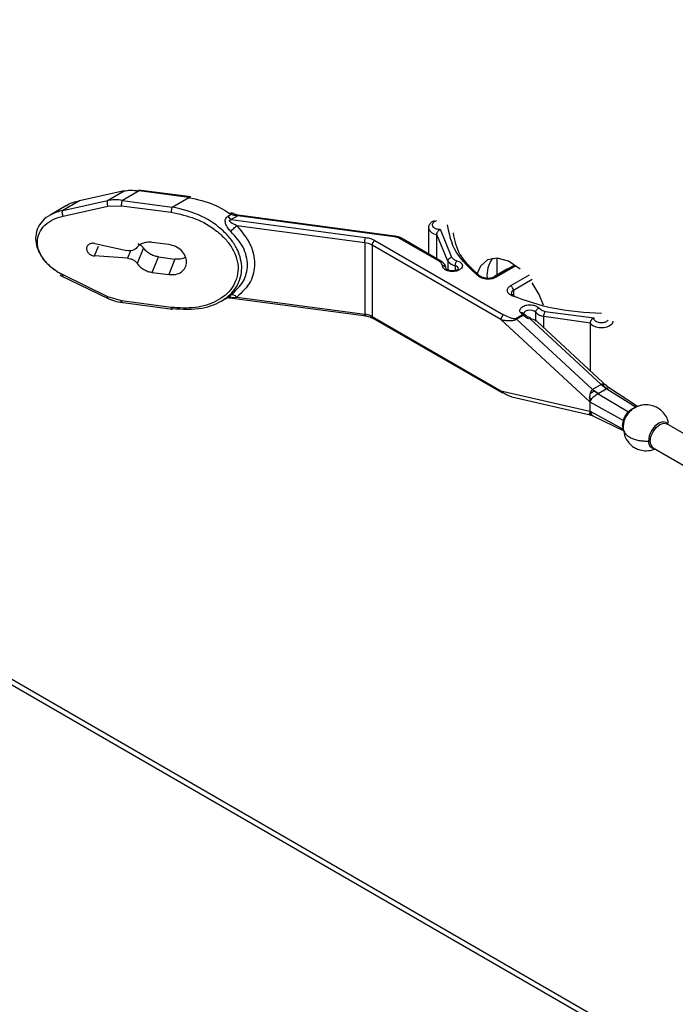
# Model space of a CAD drawing. Header units: millimetres. Extents: x 3619 to 4737, y 1503 to 2366.
# Tile 254 of 256: x 4462 to 4476, y 2234 to 2255. Entities that reach past the tile are written whole.
import ezdxf

# ---------------------------------------------------------------- set-up
doc = ezdxf.new("R2010")
doc.units = ezdxf.units.MM

msp = doc.modelspace()

# ---------------------------------------------------------------- linework, layer by layer
at = {"color": 7, "linetype": 'Continuous', "lineweight": 30}
for p, q in [((4415.3158, 2267.8653), (4644.0743, 2135.8058)), ((4644.2409, 2135.8223), (4415.4825, 2267.8818)), ((4464.4618, 2251.6406), (4463.4894, 2251.4263)), ((4464.1005, 2251.432), (4464.4618, 2251.6406)), ((4464.7867, 2251.6426), (4464.4253, 2251.4341)), ((4465.9095, 2251.509), (4464.7761, 2251.6601)), ((4465.866, 2251.4988), (4464.7867, 2251.6426)), ((4463.1281, 2251.2177), (4464.1005, 2251.432)), ((4463.4894, 2251.4263), (4463.1281, 2251.2177)), ((4464.4253, 2251.4341), (4465.5047, 2251.2902)), ((4465.5047, 2251.2902), (4465.866, 2251.4988)), ((4463.2118, 2251.3234), (4462.8505, 2251.1149)), ((4463.1356, 2251.0947), (4464.108, 2251.3091)), ((4464.108, 2251.3091), (4464.4066, 2251.3192)), ((4464.4066, 2251.3192), (4465.4859, 2251.1753)), ((4466.7744, 2251.1427), (4466.6995, 2251.1815)), ((4466.792, 2251.1292), (4466.7206, 2251.088)), ((4466.9317, 2251.0982), (4466.7927, 2251.018)), ((4466.7927, 2251.018), (4469.7116, 2250.6289)), ((4470.3326, 2250.6449), (4466.9317, 2251.0982)), ((4470.3436, 2250.6595), (4466.9427, 2251.1128)), ((4469.6929, 2250.514), (4466.9145, 2250.8843)), ((4471.0789, 2250.8356), (4471.0789, 2250.2733)), ((4471.3379, 2250.8076), (4471.5817, 2250.1985)), ((4469.9125, 2250.5647), (4472.7141, 2248.9473)), ((4471.3103, 2250.1115), (4470.4531, 2250.6064)), ((4471.352, 2250.1156), (4470.4943, 2250.6108)), ((4471.5042, 2250.1128), (4471.2607, 2250.6967)), ((4471.2607, 2250.1683), (4471.2607, 2250.6967)), ((4463.8243, 2250.4979), (4464.5219, 2250.3454)), ((4464.8813, 2250.4009), (4464.7463, 2250.0634)), ((4465.4318, 2250.4748), (4465.0745, 2250.5225)), ((4469.6929, 2250.514), (4469.6929, 2248.9626)), ((4469.8536, 2250.4626), (4469.8536, 2248.9112)), ((4472.6552, 2248.8453), (4469.8536, 2250.4626)), ((4464.5372, 2250.1785), (4463.8204, 2250.2273)), ((4465.0745, 2249.8692), (4465.2095, 2250.2067)), ((4465.2095, 2250.2067), (4465.5667, 2250.1591)), ((4465.5667, 2250.1591), (4465.4318, 2249.8216)), ((4472.5663, 2250.1819), (4472.5663, 2249.8098)), ((4472.96, 2250.0297), (4472.5081, 2249.7688)), ((4472.8006, 2249.945), (4472.5145, 2249.7799)), ((4472.807, 2249.9414), (4472.8006, 2249.945)), ((4463.067, 2249.8105), (4464.1272, 2249.2942)), ((4464.108, 2249.3403), (4463.1356, 2249.8138)), ((4465.0745, 2249.8692), (4465.4318, 2249.8216)), ((4464.4066, 2249.2506), (4464.108, 2249.3403)), ((4466.5728, 2249.2457), (4466.6969, 2249.3173)), ((4466.7624, 2249.3185), (4469.7221, 2248.924)), ((4466.9145, 2249.3329), (4469.6929, 2248.9626)), ((4464.3831, 2249.219), (4465.5159, 2249.068)), ((4465.4859, 2249.1067), (4464.4066, 2249.2506)), ((4469.8536, 2248.9112), (4472.6552, 2247.2938)), ((4469.8709, 2248.873), (4472.6725, 2247.2557)), ((4474.5887, 2247.0562), (4472.6552, 2248.8453)), ((4472.9773, 2248.8635), (4473.1281, 2248.9506)), ((4472.9943, 2248.8508), (4472.9773, 2248.8635)), ((4472.9943, 2248.8508), (4473.1451, 2248.9379)), ((4472.9943, 2248.8508), (4474.6446, 2247.3224)), ((4473.1281, 2248.9506), (4473.0864, 2248.9878)), ((4473.1533, 2248.9695), (4473.1527, 2248.9696)), ((4473.2938, 2248.857), (4474.8349, 2247.4322)), ((4473.2938, 2248.857), (4473.3197, 2248.8568)), ((4474.6003, 2248.7688), (4473.5887, 2248.9094)), ((4473.6194, 2249.0222), (4474.6744, 2248.8814)), ((4474.977, 2247.3844), (4473.4465, 2248.8006)), ((4474.6003, 2247.7329), (4474.6003, 2248.7688)), ((4474.8349, 2247.4322), (4474.6446, 2247.3224)), ((4474.8336, 2247.4321), (4474.9469, 2247.3279)), ((4474.8372, 2247.4331), (4474.8631, 2247.4088)), ((4474.9579, 2247.3363), (4474.8631, 2247.4088)), ((4474.9579, 2247.3363), (4474.9469, 2247.328)), ((4474.9579, 2247.3363), (4475.6001, 2246.9385)), ((4475.6239, 2246.9527), (4474.9955, 2247.3704)), ((4472.6552, 2247.2938), (4474.5887, 2246.8505)), ((4472.891, 2247.1638), (4474.5986, 2246.7723)), ((4474.586, 2247.1171), (4474.5837, 2247.1484)), ((4474.6001, 2247.1376), (4474.5838, 2247.1485)), ((4474.586, 2247.1171), (4474.6001, 2247.1376)), ((4474.6001, 2247.1376), (4474.6273, 2247.1189)), ((4474.6826, 2247.288), (4474.6432, 2247.3206)), ((4474.6456, 2247.3228), (4474.786, 2247.2351)), ((4474.7708, 2247.2283), (4474.6826, 2247.288)), ((4474.786, 2247.2351), (4474.7708, 2247.2283)), ((4474.7708, 2247.2283), (4475.4274, 2246.8388)), ((4474.9469, 2247.3279), (4474.786, 2247.2351)), ((4474.586, 2247.1171), (4474.5898, 2247.092)), ((4474.5887, 2247.0562), (4475.3179, 2246.6461)), ((4474.5887, 2247.0562), (4474.5887, 2246.8505)), ((4474.5898, 2247.092), (4474.592, 2247.0689)), ((4474.584, 2246.7982), (4474.5854, 2246.8056)), ((4474.584, 2246.7982), (4474.5936, 2246.7948)), ((4474.5903, 2246.8218), (4474.5854, 2246.8056)), ((4474.5936, 2246.7948), (4474.5854, 2246.8056)), ((4475.3179, 2246.4561), (4474.5887, 2246.8505)), ((4474.592, 2246.8355), (4474.5903, 2246.8218)), ((4474.5903, 2246.8217), (4474.6033, 2246.8163)), ((4474.5936, 2246.7948), (4474.6245, 2246.7822)), ((4474.6033, 2246.8163), (4474.6245, 2246.7822)), ((4474.6687, 2246.7471), (4475.3261, 2246.4211)), ((4475.3022, 2246.5415), (4475.3179, 2246.6461)), ((4475.3179, 2246.4561), (4475.3022, 2246.5415)), ((4475.3167, 2246.5183), (4475.334, 2246.6283)), ((4476.9327, 2246.1915), (4476.2644, 2246.5774)), ((4475.9644, 2246.0577), (4476.6205, 2245.679))]:
    msp.add_line(p, q, dxfattribs=at)
at = {"color": 8, "linetype": 'Continuous', "lineweight": 30}
for p, q in [((4463.8204, 2250.2273), (4463.9041, 2250.4367)), ((4464.6024, 2250.3414), (4464.5372, 2250.1785)), ((4471.5042, 2250.1128), (4471.5042, 2249.9205)), ((4471.6613, 2250.0126), (4471.6613, 2249.9092)), ((4472.9819, 2250.0142), (4472.55, 2249.7649)), ((4472.8682, 2249.5812), (4473.2793, 2249.8185)), ((4473.3382, 2249.7164), (4472.9271, 2249.4791)), ((4472.9271, 2249.4791), (4472.9271, 2249.3727)), ((4473.1536, 2248.9575), (4473.1598, 2248.9434)), ((4473.4115, 2248.8099), (4473.4115, 2249.0043)), ((4473.5887, 2248.669), (4473.5887, 2248.9094))]:
    msp.add_line(p, q, dxfattribs=at)
at = {"color": 8, "linetype": 'Continuous', "lineweight": 30, "flags": 128}
for points in [[(4466.9317, 2251.0982), (4466.9353, 2251.106), (4466.9388, 2251.111), (4466.9421, 2251.1128), (4466.9427, 2251.1128)], [(4470.3436, 2250.6595), (4470.343, 2250.6595), (4470.3398, 2250.6577), (4470.3362, 2250.6528), (4470.3326, 2250.6449)], [(4473.4115, 2249.0043), (4473.3799, 2249.0285), (4473.3348, 2249.0441), (4473.2829, 2249.0487), (4473.2318, 2249.0416), (4473.1891, 2249.024), (4473.1611, 2248.9983), (4473.1519, 2248.9712)], [(4469.8709, 2248.873), (4469.8709, 2248.873), (4469.8635, 2248.8791), (4469.8581, 2248.8877), (4469.8547, 2248.8985), (4469.8536, 2248.9112)], [(4472.6552, 2247.2938), (4472.6563, 2247.2812), (4472.6597, 2247.2704), (4472.6651, 2247.2618), (4472.6725, 2247.2557), (4472.6725, 2247.2557)], [(4476.2901, 2246.5625), (4476.2462, 2246.6088), (4476.1732, 2246.623), (4476.0871, 2246.5931), (4476.001, 2246.5236), (4475.928, 2246.4252), (4475.8792, 2246.3127), (4475.8621, 2246.2034)], [(4475.9022, 2246.1951), (4475.9184, 2246.2981), (4475.9644, 2246.4042), (4476.0332, 2246.497), (4476.1144, 2246.5625), (4476.1956, 2246.5907), (4476.2644, 2246.5774)]]:
    msp.add_lwpolyline(points, dxfattribs=at)
at = {"color": 7, "linetype": 'Continuous', "lineweight": 30, "flags": 128}
for points in [[(4473.073, 2249.9415), (4473.0718, 2249.9426), (4472.8205, 2250.1117), (4472.576, 2250.1813), (4472.3649, 2250.1439), (4472.21, 2250.0035), (4472.1424, 2249.8445)], [(4473.5815, 2249.1557), (4473.4882, 2249.388), (4473.3382, 2249.6433)]]:
    msp.add_lwpolyline(points, dxfattribs=at)
at = {"color": 8, "linetype": 'Continuous', "lineweight": 30}
for centre, radius, start, end in [((4471.2619, 2250.8876), 0.1908, 196.51999, 269.65498), ((4471.3348, 2250.0774), 0.0419, 65.70347, 125.63147), ((4471.6524, 2249.9309), 0.0822, 9.31504, 83.77863), ((4472.9605, 2249.4037), 0.0825, 113.84387, 174.99453), ((4476.0542, 2246.1811), 0.1526, 174.73804, 233.94925)]:
    msp.add_arc(centre, radius, start, end, dxfattribs=at)
at = {"color": 7, "linetype": 'Continuous', "lineweight": 30}
for centre, radius, start, end in [((4469.9815, 2250.4568), 0.1281, 122.60289, 177.39464), ((4469.6413, 2250.0761), 0.441, 61.22454, 83.28658), ((4472.9901, 2249.802), 0.639, 144.02865, 185.28952), ((4471.7289, 2250.2918), 0.2873, 218.55415, 256.39241), ((4472.7992, 2249.4733), 0.1281, 2.60479, 57.39718), ((4469.6413, 2248.5247), 0.441, 61.22454, 83.28658), ((4472.7831, 2248.8395), 0.1281, 122.60289, 177.39464), ((4473.0797, 2248.868), 0.0957, 46.866, 59.60521), ((4473.6465, 2249.2303), 0.326, 223.87224, 259.78238), ((4472.6891, 2247.2907), 0.0388, 244.55707, 295.41473)]:
    msp.add_arc(centre, radius, start, end, dxfattribs=at)
for points, knots in [([(4464.4618, 2251.6406), (4464.5052, 2251.6474), (4464.6096, 2251.6639), (4464.7214, 2251.6505), (4464.7867, 2251.6426)], [0, 0, 0, 0, 0.4156164, 1, 1, 1, 1]), ([(4463.2131, 2251.3214), (4463.2175, 2251.3249), (4463.2906, 2251.3825), (4463.3931, 2251.405), (4463.4894, 2251.4263)], [0, 0, 0, 0, 0.0598775, 1, 1, 1, 1]), ([(4464.1005, 2251.432), (4464.0987, 2251.4294), (4464.0951, 2251.4241), (4464.0916, 2251.4118), (4464.0899, 2251.3968), (4464.09, 2251.3798), (4464.092, 2251.3615), (4464.0958, 2251.3429), (4464.1011, 2251.3249), (4464.1057, 2251.3143), (4464.108, 2251.3091)], [0, 0, 0, 0, 0.125024, 0.2500356, 0.3750134, 0.5000257, 0.6250217, 0.7500239, 0.8750049, 1, 1, 1, 1]), ([(4464.4253, 2251.4341), (4464.3695, 2251.4412), (4464.2578, 2251.4553), (4464.1529, 2251.4398), (4464.1005, 2251.432)], [0, 0, 0, 0, 0.4996262, 1, 1, 1, 1]), ([(4464.4066, 2251.3192), (4464.4069, 2251.3288), (4464.4075, 2251.348), (4464.4118, 2251.3813), (4464.418, 2251.4126), (4464.4229, 2251.4269), (4464.4253, 2251.4341)], [0, 0, 0, 0, 0.2499933, 0.4999789, 0.7500122, 1, 1, 1, 1]), ([(4465.8847, 2251.4776), (4465.8845, 2251.4858), (4465.8839, 2251.5023), (4465.8796, 2251.5139), (4465.8734, 2251.5142), (4465.8685, 2251.5039), (4465.866, 2251.4988)], [0, 0, 0, 0, 0.2499933, 0.4999789, 0.7500122, 1, 1, 1, 1]), ([(4465.866, 2251.4988), (4466.0564, 2251.4572), (4466.3856, 2251.3852), (4466.6715, 2251.2052), (4466.792, 2251.1292)], [0, 0, 0, 0, 0.57814702, 1, 1, 1, 1]), ([(4463.1281, 2251.2177), (4463.0366, 2251.1912), (4462.8656, 2251.1419), (4462.6769, 2250.9936), (4462.563, 2250.8155), (4462.5247, 2250.6114), (4462.563, 2250.3956), (4462.6769, 2250.1812), (4462.8657, 2249.9741), (4463.0366, 2249.8704), (4463.1281, 2249.8149)], [0, 0, 0, 0, 0.143644, 0.2682816, 0.3867607, 0.5000163, 0.6132644, 0.7317462, 0.8563669, 1, 1, 1, 1]), ([(4463.1356, 2251.0947), (4463.1333, 2251.1), (4463.1288, 2251.1105), (4463.1235, 2251.1286), (4463.1197, 2251.1471), (4463.1176, 2251.1654), (4463.1175, 2251.1825), (4463.1192, 2251.1975), (4463.1227, 2251.2098), (4463.1263, 2251.2151), (4463.1281, 2251.2177)], [0, 0, 0, 0, 0.12499245, 0.25002627, 0.37497259, 0.50001192, 0.62497851, 0.75001153, 0.87501252, 1, 1, 1, 1]), ([(4465.5047, 2251.2902), (4465.5022, 2251.283), (4465.4973, 2251.2687), (4465.4911, 2251.2375), (4465.4868, 2251.2042), (4465.4862, 2251.1849), (4465.4859, 2251.1753)], [0, 0, 0, 0, 0.25003424, 0.50004493, 0.75000789, 1, 1, 1, 1]), ([(4463.1356, 2249.8138), (4463.0605, 2249.8554), (4462.9105, 2249.9386), (4462.7301, 2250.1132), (4462.6068, 2250.3149), (4462.5629, 2250.5306), (4462.6068, 2250.7345), (4462.7301, 2250.9034), (4462.9105, 2251.0299), (4463.0605, 2251.0731), (4463.1356, 2251.0947)], [0, 0, 0, 0, 0.1255537, 0.2507186, 0.3755049, 0.4999964, 0.6244919, 0.7492802, 0.8744422, 1, 1, 1, 1]), ([(4466.7851, 2250.7584), (4466.7613, 2250.7835), (4466.7247, 2250.8222), (4466.6871, 2250.8842), (4466.6672, 2250.9338), (4466.6585, 2250.9817), (4466.6641, 2251.0262), (4466.685, 2251.0635), (4466.7084, 2251.0796), (4466.7206, 2251.088)], [0, 0, 0, 0, 0.25522808, 0.39173952, 0.51354641, 0.63820097, 0.75174803, 0.86995437, 1, 1, 1, 1]), ([(4466.7206, 2251.088), (4466.7316, 2251.0735), (4466.7536, 2251.0444), (4466.7797, 2251.0268), (4466.7927, 2251.018)], [0, 0, 0, 0, 0.4999764, 1, 1, 1, 1]), ([(4466.9145, 2250.8843), (4466.8681, 2250.9053), (4466.8118, 2250.9307), (4466.7638, 2250.9731), (4466.756, 2250.9862), (4466.7544, 2250.9922), (4466.7542, 2250.9962), (4466.7552, 2251.0001), (4466.7582, 2251.0051), (4466.7695, 2251.0137), (4466.7828, 2251.0161), (4466.7927, 2251.018)], [0, 0, 0, 0, 0.5937533, 0.7207104, 0.7657872, 0.7848602, 0.8022948, 0.8202082, 0.8386078, 0.8804329, 1, 1, 1, 1]), ([(4466.7741, 2251.1423), (4466.7777, 2251.1463), (4466.7849, 2251.1543), (4466.7935, 2251.1619), (4466.7998, 2251.1656), (4466.8034, 2251.1655), (4466.8047, 2251.162), (4466.8034, 2251.1547), (4466.7994, 2251.1438), (4466.7945, 2251.1341), (4466.792, 2251.1292)], [0, 0, 0, 0, 0.1308477, 0.2601946, 0.3844664, 0.5005763, 0.6161859, 0.7399886, 0.8691516, 1, 1, 1, 1]), ([(4466.9317, 2251.0982), (4466.9071, 2251.0998), (4466.8583, 2251.1029), (4466.814, 2251.1205), (4466.792, 2251.1292)], [0, 0, 0, 0, 0.504063, 1, 1, 1, 1]), ([(4466.9432, 2251.1127), (4466.9182, 2251.1173), (4466.8687, 2251.1266), (4466.8248, 2251.1523), (4466.803, 2251.165)], [0, 0, 0, 0, 0.5038599, 1, 1, 1, 1]), ([(4471.2079, 2250.9914), (4471.1963, 2250.9875), (4471.1601, 2250.9751), (4471.1232, 2250.9436), (4471.0974, 2250.9078), (4471.0823, 2250.874), (4471.0802, 2250.8502), (4471.0789, 2250.8356)], [0, 0, 0, 0, 0.1587682, 0.4942869, 0.6535904, 0.7885323, 1, 1, 1, 1]), ([(4466.7851, 2250.7584), (4466.7935, 2250.7696), (4466.8108, 2250.7925), (4466.8442, 2250.8277), (4466.8801, 2250.86), (4466.9032, 2250.8763), (4466.9145, 2250.8843)], [0, 0, 0, 0, 0.2448189, 0.4999971, 0.7551837, 1, 1, 1, 1]), ([(4466.7851, 2249.3774), (4466.8841, 2249.4681), (4467.0331, 2249.6044), (4467.1264, 2249.8423), (4467.1517, 2250.0309), (4467.1264, 2250.2244), (4467.0331, 2250.4813), (4466.8841, 2250.6477), (4466.7851, 2250.7584)], [0, 0, 0, 0, 0.2503756, 0.3766776, 0.4999966, 0.6233476, 0.7496331, 1, 1, 1, 1]), ([(4466.9145, 2250.8843), (4467.0255, 2250.7492), (4467.2366, 2250.4924), (4467.3279, 2250.0539), (4467.2369, 2249.6393), (4467.0258, 2249.4387), (4466.9145, 2249.3329)], [0, 0, 0, 0, 0.2630499, 0.4999502, 0.7362468, 1, 1, 1, 1]), ([(4471.2607, 2250.6967), (4471.2611, 2250.702), (4471.2619, 2250.7126), (4471.268, 2250.73), (4471.277, 2250.7473), (4471.2918, 2250.7681), (4471.3131, 2250.79), (4471.3297, 2250.8017), (4471.3379, 2250.8076)], [0, 0, 0, 0, 0.12301689, 0.25038405, 0.38069979, 0.51180154, 0.75730267, 1, 1, 1, 1]), ([(4472.1723, 2249.7811), (4471.9851, 2249.9538), (4471.6108, 2250.2992), (4471.5339, 2250.7042), (4471.4955, 2250.9067)], [0, 0, 0, 0, 0.4999992, 1, 1, 1, 1]), ([(4469.6929, 2250.514), (4469.6932, 2250.5236), (4469.6937, 2250.5429), (4469.6981, 2250.5762), (4469.7043, 2250.6074), (4469.7092, 2250.6218), (4469.7116, 2250.6289)], [0, 0, 0, 0, 0.2499919, 0.4999806, 0.7500057, 1, 1, 1, 1]), ([(4469.7116, 2250.6289), (4469.749, 2250.6223), (4469.8238, 2250.609), (4469.883, 2250.5794), (4469.9125, 2250.5647)], [0, 0, 0, 0, 0.49999553, 1, 1, 1, 1]), ([(4470.4531, 2250.6064), (4470.4354, 2250.6152), (4470.3999, 2250.633), (4470.355, 2250.6409), (4470.3326, 2250.6449)], [0, 0, 0, 0, 0.5000018, 1, 1, 1, 1]), ([(4470.4948, 2250.6105), (4470.4739, 2250.6211), (4470.4283, 2250.6442), (4470.3734, 2250.6541), (4470.3436, 2250.6595)], [0, 0, 0, 0, 0.4575913, 1, 1, 1, 1]), ([(4470.4948, 2250.6105), (4470.4887, 2250.6127), (4470.4765, 2250.6171), (4470.4609, 2250.6099), (4470.4531, 2250.6064)], [0, 0, 0, 0, 0.4999479, 1, 1, 1, 1]), ([(4471.6149, 2250.7272), (4471.6463, 2250.5684), (4471.7135, 2250.2292), (4472.0302, 2249.9399), (4472.1987, 2249.786)], [0, 0, 0, 0, 0.4680481, 1, 1, 1, 1]), ([(4463.8243, 2250.4979), (4463.813, 2250.4998), (4463.7905, 2250.5035), (4463.7573, 2250.5017), (4463.7264, 2250.4944), (4463.6989, 2250.4814), (4463.6761, 2250.4635), (4463.6589, 2250.4413), (4463.6482, 2250.4158), (4463.6443, 2250.3881), (4463.6474, 2250.3594), (4463.6574, 2250.3309), (4463.6738, 2250.3039), (4463.696, 2250.2795), (4463.723, 2250.2587), (4463.7537, 2250.2426), (4463.7866, 2250.2313), (4463.8092, 2250.2286), (4463.8204, 2250.2273)], [0, 0, 0, 0, 0.0625067, 0.1250093, 0.1875033, 0.2500145, 0.3124988, 0.3750063, 0.43751, 0.5000017, 0.562501, 0.6250031, 0.6875102, 0.7499982, 0.812503, 0.8749981, 0.9375074, 1, 1, 1, 1]), ([(4464.74, 2250.4081), (4464.7275, 2250.3951), (4464.7024, 2250.369), (4464.6481, 2250.3458), (4464.5865, 2250.3357), (4464.5434, 2250.3422), (4464.5219, 2250.3454)], [0, 0, 0, 0, 0.2500044, 0.5000153, 0.7500116, 1, 1, 1, 1]), ([(4465.0745, 2250.5225), (4465.041, 2250.5248), (4464.9739, 2250.5296), (4464.8804, 2250.5086), (4464.7981, 2250.4695), (4464.7594, 2250.4285), (4464.74, 2250.4081)], [0, 0, 0, 0, 0.2499908, 0.4999897, 0.7499928, 1, 1, 1, 1]), ([(4464.7621, 2250.4929), (4464.7719, 2250.4891), (4464.8013, 2250.4779), (4464.844, 2250.4466), (4464.8688, 2250.4162), (4464.8813, 2250.4009)], [0, 0, 0, 0, 0.19998624, 0.60000915, 1, 1, 1, 1]), ([(4465.2095, 2250.2067), (4465.1769, 2250.213), (4465.1119, 2250.2256), (4465.0207, 2250.2693), (4464.9398, 2250.3274), (4464.9008, 2250.3764), (4464.8813, 2250.4009)], [0, 0, 0, 0, 0.2500048, 0.500013, 0.7500027, 1, 1, 1, 1]), ([(4465.8215, 2250.0963), (4465.8157, 2250.1399), (4465.8039, 2250.227), (4465.7138, 2250.347), (4465.585, 2250.4397), (4465.4828, 2250.4631), (4465.4318, 2250.4748)], [0, 0, 0, 0, 0.25000052, 0.4999993, 0.74999342, 1, 1, 1, 1]), ([(4464.5372, 2250.1785), (4464.5577, 2250.1758), (4464.5987, 2250.1703), (4464.6572, 2250.145), (4464.7092, 2250.1095), (4464.7339, 2250.0788), (4464.7463, 2250.0634)], [0, 0, 0, 0, 0.2499903, 0.4999825, 0.7500013, 1, 1, 1, 1]), ([(4465.7979, 2250.1991), (4465.7715, 2250.1853), (4465.7045, 2250.1504), (4465.6187, 2250.1558), (4465.5667, 2250.1591)], [0, 0, 0, 0, 0.3933206, 1, 1, 1, 1]), ([(4471.4665, 2249.9499), (4471.4632, 2249.9712), (4471.4581, 2250.0038), (4471.4218, 2250.0657), (4471.3816, 2250.0945), (4471.352, 2250.1156)], [0, 0, 0, 0, 0.3344205, 0.5102243, 1, 1, 1, 1]), ([(4471.6995, 2250.1234), (4471.7147, 2250.1181), (4471.745, 2250.1075), (4471.7816, 2250.083), (4471.8084, 2250.0526), (4471.8198, 2250.017), (4471.8131, 2249.9811), (4471.7905, 2249.9495), (4471.7568, 2249.9238), (4471.715, 2249.9047), (4471.6666, 2249.8917), (4471.6118, 2249.8859), (4471.5527, 2249.8884), (4471.4941, 2249.9011), (4471.4442, 2249.923), (4471.4086, 2249.9509), (4471.3876, 2249.9809), (4471.3848, 2250.0013), (4471.3835, 2250.0109)], [0, 0, 0, 0, 0.05780342, 0.11570984, 0.18148351, 0.25000398, 0.31852303, 0.38429887, 0.44205944, 0.50001276, 0.55777237, 0.61572475, 0.68150385, 0.75001905, 0.81853739, 0.88431509, 0.94521021, 1, 1, 1, 1]), ([(4471.5042, 2250.1128), (4471.5056, 2250.1227), (4471.5084, 2250.1434), (4471.5294, 2250.171), (4471.5555, 2250.1903), (4471.5732, 2250.1958), (4471.5817, 2250.1985)], [0, 0, 0, 0, 0.2702229, 0.5623986, 0.789744, 1, 1, 1, 1]), ([(4471.5817, 2250.1985), (4471.5954, 2250.1829), (4471.6229, 2250.1517), (4471.674, 2250.1328), (4471.6995, 2250.1234)], [0, 0, 0, 0, 0.4999924, 1, 1, 1, 1]), ([(4471.6613, 2250.0126), (4471.662, 2250.023), (4471.6634, 2250.0446), (4471.6737, 2250.079), (4471.6866, 2250.1066), (4471.6953, 2250.1179), (4471.6995, 2250.1234)], [0, 0, 0, 0, 0.2702244, 0.5624023, 0.7897379, 1, 1, 1, 1]), ([(4464.7463, 2250.0634), (4464.7658, 2250.0389), (4464.8049, 2249.9899), (4464.8857, 2249.9318), (4464.9769, 2249.8881), (4465.042, 2249.8755), (4465.0745, 2249.8692)], [0, 0, 0, 0, 0.2499986, 0.500004, 0.7499939, 1, 1, 1, 1]), ([(4465.4318, 2249.8216), (4465.4828, 2249.8197), (4465.585, 2249.8159), (4465.7138, 2249.8743), (4465.8039, 2249.9702), (4465.8157, 2250.0543), (4465.8215, 2250.0963)], [0, 0, 0, 0, 0.25000437, 0.50000512, 0.75000169, 1, 1, 1, 1]), ([(4471.3835, 2250.0109), (4471.3799, 2250.0298), (4471.3726, 2250.0674), (4471.3311, 2250.0968), (4471.3103, 2250.1115)], [0, 0, 0, 0, 0.4999932, 1, 1, 1, 1]), ([(4471.4669, 2249.9434), (4471.4654, 2249.953), (4471.4624, 2249.9731), (4471.4398, 2249.9957), (4471.4118, 2250.0089), (4471.3927, 2250.0103), (4471.3835, 2250.0109)], [0, 0, 0, 0, 0.2702233, 0.5624105, 0.7897271, 1, 1, 1, 1]), ([(4471.7324, 2249.9438), (4471.7326, 2249.9443), (4471.733, 2249.9452), (4471.7254, 2249.9365), (4471.71, 2249.9261), (4471.6877, 2249.9163), (4471.6627, 2249.909), (4471.6359, 2249.9041), (4471.605, 2249.9019), (4471.5725, 2249.9031), (4471.5436, 2249.9076), (4471.5179, 2249.9145), (4471.4967, 2249.9229), (4471.4797, 2249.933), (4471.4647, 2249.9465), (4471.4657, 2249.9484), (4471.4665, 2249.9499)], [0, 0, 0, 0, 0.059793, 0.1165679, 0.1935495, 0.2681406, 0.318881, 0.3812008, 0.4483057, 0.5158325, 0.5866682, 0.6395786, 0.701655, 0.7727641, 0.8277892, 1, 1, 1, 1]), ([(4463.1281, 2249.8149), (4463.1263, 2249.8106), (4463.1227, 2249.8021), (4463.1193, 2249.7931), (4463.1175, 2249.7871), (4463.1178, 2249.7863), (4463.1179, 2249.7859)], [0, 0, 0, 0, 0.2548827, 0.5098054, 0.7647411, 1, 1, 1, 1]), ([(4466.9084, 2249.7328), (4466.8805, 2249.6664), (4466.8249, 2249.5335), (4466.6706, 2249.3712), (4466.4154, 2249.2018), (4466.0155, 2249.0753), (4465.6626, 2249.0963), (4465.4859, 2249.1067)], [0, 0, 0, 0, 0.1426195, 0.2854352, 0.4284628, 0.7139035, 1, 1, 1, 1]), ([(4465.5047, 2249.0856), (4465.7268, 2249.0723), (4466.1353, 2249.0478), (4466.5669, 2249.2194), (4466.8039, 2249.4136), (4466.9323, 2249.582), (4466.9749, 2249.7088), (4466.9954, 2249.7698)], [0, 0, 0, 0, 0.3346414, 0.6153814, 0.752753, 0.8811116, 1, 1, 1, 1]), ([(4472.55, 2249.7649), (4472.5373, 2249.7583), (4472.5118, 2249.7452), (4472.4644, 2249.7314), (4472.4115, 2249.723), (4472.3545, 2249.7217), (4472.2986, 2249.7279), (4472.2484, 2249.7407), (4472.205, 2249.7583), (4472.1832, 2249.7735), (4472.1723, 2249.7811)], [0, 0, 0, 0, 0.1188773, 0.2379586, 0.3673022, 0.499997, 0.6326896, 0.7620384, 0.8809148, 1, 1, 1, 1]), ([(4472.5084, 2249.769), (4472.5, 2249.7647), (4472.487, 2249.758), (4472.4631, 2249.7499), (4472.4361, 2249.7431), (4472.4018, 2249.7384), (4472.364, 2249.7373), (4472.3266, 2249.7403), (4472.2945, 2249.7466), (4472.2553, 2249.7586), (4472.2369, 2249.7703), (4472.2235, 2249.7787)], [0, 0, 0, 0, 0.1126203, 0.1740512, 0.2633806, 0.3769073, 0.4851721, 0.594321, 0.7074019, 0.787714, 1, 1, 1, 1]), ([(4472.5084, 2249.769), (4472.5144, 2249.7712), (4472.5266, 2249.7756), (4472.5422, 2249.7684), (4472.55, 2249.7649)], [0, 0, 0, 0, 0.4999746, 1, 1, 1, 1]), ([(4472.8963, 2249.3631), (4472.8832, 2249.3694), (4472.857, 2249.382), (4472.8264, 2249.4071), (4472.8041, 2249.436), (4472.7935, 2249.4683), (4472.7957, 2249.5012), (4472.8103, 2249.5317), (4472.8341, 2249.5591), (4472.8568, 2249.5738), (4472.8682, 2249.5812)], [0, 0, 0, 0, 0.1188755, 0.2379527, 0.3673016, 0.4999943, 0.6326912, 0.7620324, 0.8809125, 1, 1, 1, 1]), ([(4464.0884, 2249.3131), (4464.1414, 2249.29), (4464.2473, 2249.2437), (4464.3599, 2249.2243), (4464.4161, 2249.2146)], [0, 0, 0, 0, 0.5004833, 1, 1, 1, 1]), ([(4466.7, 2249.3246), (4466.7007, 2249.3236), (4466.7023, 2249.3216), (4466.7129, 2249.3207), (4466.7341, 2249.3208), (4466.7548, 2249.3192), (4466.7687, 2249.3181)], [0, 0, 0, 0, 0.19151391, 0.39249593, 0.59194461, 1, 1, 1, 1]), ([(4466.7927, 2249.3305), (4466.7828, 2249.3288), (4466.7695, 2249.3267), (4466.7582, 2249.3234), (4466.7552, 2249.322), (4466.7542, 2249.3211), (4466.7544, 2249.3203), (4466.756, 2249.3194), (4466.7638, 2249.318), (4466.8118, 2249.318), (4466.8681, 2249.3262), (4466.9145, 2249.3329)], [0, 0, 0, 0, 0.1195827, 0.1614022, 0.1797992, 0.1977081, 0.2151592, 0.2342144, 0.2792902, 0.406245, 1, 1, 1, 1]), ([(4466.9145, 2249.3329), (4466.9032, 2249.3424), (4466.8801, 2249.3618), (4466.8442, 2249.3789), (4466.8108, 2249.3857), (4466.7935, 2249.3801), (4466.7851, 2249.3774)], [0, 0, 0, 0, 0.2447891, 0.5000171, 0.755204, 1, 1, 1, 1]), ([(4472.929, 2249.3717), (4472.9203, 2249.3759), (4472.907, 2249.3822), (4472.8903, 2249.3944), (4472.8779, 2249.4083), (4472.8782, 2249.41), (4472.8783, 2249.4111)], [0, 0, 0, 0, 0.2186482, 0.332598, 0.55666, 1, 1, 1, 1]), ([(4474.8461, 2248.9724), (4474.4953, 2248.9946), (4473.7938, 2249.0389), (4473.1955, 2249.255), (4472.8963, 2249.3631)], [0, 0, 0, 0, 0.4999987, 1, 1, 1, 1]), ([(4472.9432, 2249.3488), (4472.9428, 2249.3522), (4472.9413, 2249.3642), (4472.9342, 2249.3681), (4472.929, 2249.3709)], [0, 0, 0, 0, 0.2833423, 1, 1, 1, 1]), ([(4464.4253, 2249.2294), (4464.4229, 2249.2243), (4464.418, 2249.2141), (4464.4118, 2249.2143), (4464.4075, 2249.2259), (4464.4069, 2249.2424), (4464.4066, 2249.2506)], [0, 0, 0, 0, 0.2499937, 0.4999755, 0.7500156, 1, 1, 1, 1]), ([(4465.4859, 2249.1067), (4465.4862, 2249.0985), (4465.4868, 2249.0821), (4465.4911, 2249.0704), (4465.4973, 2249.0702), (4465.5022, 2249.0804), (4465.5047, 2249.0856)], [0, 0, 0, 0, 0.2499831, 0.5000006, 0.7499599, 1, 1, 1, 1]), ([(4473.0864, 2248.9878), (4473.0798, 2248.9992), (4473.0649, 2249.0249), (4473.0696, 2249.0619), (4473.0886, 2249.0934), (4473.1147, 2249.1174), (4473.1507, 2249.1385), (4473.1962, 2249.1546), (4473.2471, 2249.1639), (4473.2982, 2249.1659), (4473.3467, 2249.1615), (4473.4004, 2249.1492), (4473.452, 2249.127), (4473.4759, 2249.1037), (4473.4865, 2249.0934)], [0, 0, 0, 0, 0.0913396, 0.2060847, 0.27546, 0.3450946, 0.4214254, 0.5000019, 0.5785779, 0.6549113, 0.7242822, 0.7939198, 0.908666, 1, 1, 1, 1]), ([(4473.4115, 2249.0043), (4473.4128, 2249.0143), (4473.4156, 2249.0352), (4473.4359, 2249.0637), (4473.4611, 2249.084), (4473.4782, 2249.0903), (4473.4865, 2249.0934)], [0, 0, 0, 0, 0.2702229, 0.5624047, 0.789741, 1, 1, 1, 1]), ([(4473.4865, 2249.0934), (4473.5028, 2249.0779), (4473.5356, 2249.047), (4473.5914, 2249.0304), (4473.6194, 2249.0222)], [0, 0, 0, 0, 0.4999933, 1, 1, 1, 1]), ([(4469.7116, 2248.9414), (4469.7092, 2248.9363), (4469.7043, 2248.9261), (4469.6981, 2248.9263), (4469.6937, 2248.938), (4469.6932, 2248.9544), (4469.6929, 2248.9626)], [0, 0, 0, 0, 0.2499756, 0.499982, 0.7499519, 1, 1, 1, 1]), ([(4469.7007, 2248.9269), (4469.7303, 2248.9217), (4469.7953, 2248.9103), (4469.8442, 2248.8862), (4469.8709, 2248.873)], [0, 0, 0, 0, 0.4552675, 1, 1, 1, 1]), ([(4472.6552, 2248.8453), (4472.6881, 2248.8376), (4472.7445, 2248.8245), (4472.8284, 2248.8196), (4472.8892, 2248.8226), (4472.9318, 2248.8288), (4472.9683, 2248.8377), (4472.986, 2248.8466), (4472.9943, 2248.8508)], [0, 0, 0, 0, 0.3439032, 0.5908236, 0.7195371, 0.8278391, 0.9193507, 1, 1, 1, 1]), ([(4472.9773, 2248.8635), (4472.9754, 2248.8626), (4472.9715, 2248.8607), (4472.9611, 2248.8585), (4472.9397, 2248.8584), (4472.8963, 2248.8664), (4472.8146, 2248.8938), (4472.7545, 2248.9258), (4472.7141, 2248.9473)], [0, 0, 0, 0, 0.0232743, 0.0475176, 0.1040398, 0.2230652, 0.4770519, 1, 1, 1, 1]), ([(4473.163, 2248.9388), (4473.1619, 2248.9471), (4473.1604, 2248.9598), (4473.1508, 2248.9733), (4473.1409, 2248.9818), (4473.1287, 2248.9875), (4473.1108, 2248.9916), (4473.096, 2248.9893), (4473.0864, 2248.9878)], [0, 0, 0, 0, 0.239479, 0.3683559, 0.4999799, 0.6316435, 0.7605449, 1, 1, 1, 1]), ([(4473.1895, 2248.9151), (4473.1887, 2248.9232), (4473.1874, 2248.9357), (4473.1798, 2248.9475), (4473.1719, 2248.9542), (4473.162, 2248.9577), (4473.1477, 2248.9586), (4473.1359, 2248.9537), (4473.1281, 2248.9506)], [0, 0, 0, 0, 0.2394804, 0.3683503, 0.499977, 0.6316433, 0.7605349, 1, 1, 1, 1]), ([(4473.1895, 2248.9151), (4473.1907, 2248.9213), (4473.1926, 2248.9309), (4473.1891, 2248.9397), (4473.1841, 2248.9445), (4473.1767, 2248.9466), (4473.1645, 2248.9463), (4473.1528, 2248.9412), (4473.1451, 2248.9378)], [0, 0, 0, 0, 0.23207393, 0.35864816, 0.4893523, 0.62158433, 0.75265464, 1, 1, 1, 1]), ([(4473.1451, 2248.9379), (4473.1602, 2248.9248), (4473.1871, 2248.9013), (4473.2385, 2248.8736), (4473.2742, 2248.8628), (4473.2938, 2248.857)], [0, 0, 0, 0, 0.3645082, 0.6528024, 1, 1, 1, 1]), ([(4473.189, 2248.9394), (4473.1866, 2248.9419), (4473.1829, 2248.9456), (4473.1778, 2248.9495), (4473.1745, 2248.9518), (4473.1708, 2248.9542), (4473.1679, 2248.9557), (4473.166, 2248.9567)], [0, 0, 0, 0, 0.3601684, 0.5425742, 0.6643631, 0.7771141, 1, 1, 1, 1]), ([(4473.2968, 2248.8825), (4473.2754, 2248.8892), (4473.2323, 2248.9027), (4473.2001, 2248.9303), (4473.1839, 2248.9441)], [0, 0, 0, 0, 0.4974562, 1, 1, 1, 1]), ([(4473.2938, 2248.857), (4473.2944, 2248.8607), (4473.2957, 2248.8685), (4473.2967, 2248.8768), (4473.297, 2248.8821), (4473.2963, 2248.8823), (4473.296, 2248.8823)], [0, 0, 0, 0, 0.240627, 0.4994969, 0.77206, 1, 1, 1, 1]), ([(4473.3197, 2248.8568), (4473.3377, 2248.8543), (4473.376, 2248.849), (4473.4185, 2248.827), (4473.4388, 2248.8054), (4473.4449, 2248.799)], [0, 0, 0, 0, 0.3828331, 0.8164443, 1, 1, 1, 1]), ([(4473.5887, 2248.9094), (4473.5893, 2248.9198), (4473.5904, 2248.9415), (4473.5987, 2248.9765), (4473.609, 2249.0048), (4473.616, 2249.0165), (4473.6194, 2249.0222)], [0, 0, 0, 0, 0.2702224, 0.5623976, 0.7897294, 1, 1, 1, 1]), ([(4474.6003, 2248.7688), (4474.6006, 2248.7733), (4474.6011, 2248.7824), (4474.605, 2248.7979), (4474.6111, 2248.8141), (4474.6222, 2248.8352), (4474.6429, 2248.8614), (4474.663, 2248.8742), (4474.6744, 2248.8814)], [0, 0, 0, 0, 0.1046346, 0.2153179, 0.3316848, 0.4531666, 0.6886496, 1, 1, 1, 1]), ([(4474.9041, 2247.4337), (4474.8914, 2247.4364), (4474.8688, 2247.4413), (4474.8453, 2247.435), (4474.8349, 2247.4322)], [0, 0, 0, 0, 0.5598983, 1, 1, 1, 1]), ([(4474.8631, 2247.4088), (4474.8709, 2247.4144), (4474.8867, 2247.4257), (4474.8983, 2247.431), (4474.9042, 2247.4336)], [0, 0, 0, 0, 0.4891699, 1, 1, 1, 1]), ([(4474.9836, 2247.3731), (4474.9721, 2247.3871), (4474.9491, 2247.415), (4474.919, 2247.4275), (4474.9041, 2247.4337)], [0, 0, 0, 0, 0.5010292, 1, 1, 1, 1]), ([(4475.0101, 2247.3593), (4474.9939, 2247.3708), (4474.9616, 2247.3937), (4474.9338, 2247.4227), (4474.9199, 2247.4371)], [0, 0, 0, 0, 0.4996161, 1, 1, 1, 1]), ([(4475.0213, 2247.344), (4475.0196, 2247.3499), (4475.0169, 2247.3588), (4475.0107, 2247.3586), (4475.0086, 2247.3585)], [0, 0, 0, 0, 0.6588139, 1, 1, 1, 1]), ([(4472.8911, 2247.164), (4472.8903, 2247.1641), (4472.8727, 2247.1668), (4472.8239, 2247.1853), (4472.7413, 2247.2251), (4472.6861, 2247.2692), (4472.6552, 2247.2938)], [0, 0, 0, 0, 0.00842576, 0.18996957, 0.54778602, 1, 1, 1, 1]), ([(4474.5951, 2247.2363), (4474.5915, 2247.2229), (4474.584, 2247.1944), (4474.5838, 2247.1644), (4474.5837, 2247.1484)], [0, 0, 0, 0, 0.4684011, 1, 1, 1, 1]), ([(4474.6446, 2247.3224), (4474.6395, 2247.3172), (4474.628, 2247.3059), (4474.6107, 2247.2775), (4474.601, 2247.2519), (4474.5951, 2247.2363)], [0, 0, 0, 0, 0.2433816, 0.5390106, 1, 1, 1, 1]), ([(4474.5951, 2247.2362), (4474.6102, 2247.2466), (4474.6397, 2247.2668), (4474.6686, 2247.2811), (4474.6826, 2247.288)], [0, 0, 0, 0, 0.5144921, 1, 1, 1, 1]), ([(4474.6273, 2247.1189), (4474.623, 2247.1126), (4474.6143, 2247.1002), (4474.6075, 2247.0882), (4474.6041, 2247.0822)], [0, 0, 0, 0, 0.4994056, 1, 1, 1, 1]), ([(4474.7708, 2247.2283), (4474.7587, 2247.222), (4474.7334, 2247.209), (4474.6949, 2247.1817), (4474.6559, 2247.1536), (4474.6369, 2247.1305), (4474.6273, 2247.1189)], [0, 0, 0, 0, 0.2368845, 0.4920988, 0.7455379, 1, 1, 1, 1]), ([(4474.592, 2247.0689), (4474.591, 2247.0678), (4474.5895, 2247.0662), (4474.5876, 2247.0636), (4474.5874, 2247.0602), (4474.5883, 2247.0575), (4474.5887, 2247.0562)], [0, 0, 0, 0, 0.3501964, 0.5378997, 0.7686467, 1, 1, 1, 1]), ([(4474.5898, 2247.092), (4474.5922, 2247.0904), (4474.597, 2247.0871), (4474.6018, 2247.0838), (4474.6041, 2247.0821)], [0, 0, 0, 0, 0.5003353, 1, 1, 1, 1]), ([(4474.6041, 2247.0822), (4474.6023, 2247.0789), (4474.5989, 2247.073), (4474.5941, 2247.0701), (4474.592, 2247.0689)], [0, 0, 0, 0, 0.5623358, 1, 1, 1, 1]), ([(4475.4274, 2246.8388), (4475.4416, 2246.8526), (4475.4697, 2246.8802), (4475.5145, 2246.9104), (4475.5588, 2246.9315), (4475.5864, 2246.9362), (4475.6001, 2246.9385)], [0, 0, 0, 0, 0.2503068, 0.5002502, 0.7500975, 1, 1, 1, 1]), ([(4475.6503, 2246.9606), (4475.6406, 2246.9579), (4475.6084, 2246.9492), (4475.5663, 2246.9251), (4475.5171, 2246.894), (4475.492, 2246.8726), (4475.4785, 2246.8612)], [0, 0, 0, 0, 0.1483866, 0.4919276, 0.7271229, 1, 1, 1, 1]), ([(4476.2976, 2246.5854), (4476.2934, 2246.6149), (4476.2829, 2246.6879), (4476.2155, 2246.7987), (4476.1219, 2246.8926), (4476.0075, 2246.9569), (4475.8787, 2246.9934), (4475.7513, 2246.9947), (4475.6745, 2246.9687), (4475.6503, 2246.9606)], [0, 0, 0, 0, 0.1043663, 0.2589307, 0.4434899, 0.5656433, 0.715373, 0.9105475, 1, 1, 1, 1]), ([(4474.584, 2246.7982), (4474.584, 2246.7909), (4474.584, 2246.7763), (4474.5975, 2246.7733), (4474.6042, 2246.7719)], [0, 0, 0, 0, 0.5010351, 1, 1, 1, 1]), ([(4474.5887, 2246.8505), (4474.5883, 2246.8497), (4474.5874, 2246.8481), (4474.5876, 2246.8446), (4474.5895, 2246.8403), (4474.591, 2246.8374), (4474.592, 2246.8355)], [0, 0, 0, 0, 0.2291371, 0.4606671, 0.6467485, 1, 1, 1, 1]), ([(4474.5916, 2246.7739), (4474.6069, 2246.7702), (4474.6335, 2246.7639), (4474.6584, 2246.752), (4474.6689, 2246.747)], [0, 0, 0, 0, 0.5763901, 1, 1, 1, 1]), ([(4474.5921, 2246.8355), (4474.5932, 2246.8341), (4474.5955, 2246.8313), (4474.5996, 2246.8247), (4474.6018, 2246.8197), (4474.6033, 2246.8163)], [0, 0, 0, 0, 0.2288278, 0.4678529, 1, 1, 1, 1]), ([(4475.3179, 2246.6461), (4475.3235, 2246.6635), (4475.3347, 2246.6983), (4475.3603, 2246.7493), (4475.391, 2246.7974), (4475.4153, 2246.825), (4475.4274, 2246.8388)], [0, 0, 0, 0, 0.25075151, 0.50020418, 0.74953309, 1, 1, 1, 1]), ([(4475.334, 2246.6283), (4475.3482, 2246.6664), (4475.3758, 2246.7411), (4475.4262, 2246.803), (4475.4508, 2246.8333)], [0, 0, 0, 0, 0.51077007, 1, 1, 1, 1]), ([(4475.4508, 2246.8333), (4475.4497, 2246.8328), (4475.4476, 2246.8316), (4475.4421, 2246.8322), (4475.4354, 2246.8345), (4475.4301, 2246.8373), (4475.4274, 2246.8388)], [0, 0, 0, 0, 0.24721623, 0.50056576, 0.75366048, 1, 1, 1, 1]), ([(4475.4508, 2246.8333), (4475.4653, 2246.8488), (4475.4826, 2246.8672), (4475.5011, 2246.8797), (4475.5041, 2246.8818)], [0, 0, 0, 0, 0.83873355, 1, 1, 1, 1]), ([(4475.3167, 2246.5183), (4475.3154, 2246.4989), (4475.3128, 2246.4586), (4475.3371, 2246.3974), (4475.385, 2246.3378), (4475.4576, 2246.2848), (4475.5495, 2246.2428), (4475.6528, 2246.2152), (4475.7588, 2246.2012), (4475.8285, 2246.2027), (4475.8621, 2246.2034)], [0, 0, 0, 0, 0.1143105, 0.237318, 0.366885, 0.5000057, 0.633121, 0.7626885, 0.8856905, 1, 1, 1, 1]), ([(4475.3256, 2246.5961), (4475.3238, 2246.587), (4475.3204, 2246.5691), (4475.317, 2246.5388), (4475.3149, 2246.5081), (4475.3148, 2246.4886), (4475.3148, 2246.4789)], [0, 0, 0, 0, 0.2596088, 0.5109145, 0.7569197, 1, 1, 1, 1]), ([(4475.334, 2246.6283), (4475.334, 2246.6296), (4475.334, 2246.6321), (4475.3307, 2246.6366), (4475.3255, 2246.6414), (4475.3204, 2246.6445), (4475.3179, 2246.6461)], [0, 0, 0, 0, 0.2466935, 0.4999435, 0.7531842, 1, 1, 1, 1]), ([(4475.3194, 2246.4499), (4475.3279, 2246.4006), (4475.3444, 2246.3049), (4475.4123, 2246.1864), (4475.4928, 2246.1029), (4475.5827, 2246.0438), (4475.6908, 2246.0005), (4475.8305, 2245.985), (4475.9464, 2246.0026), (4476.0027, 2246.03), (4476.008, 2246.0326)], [0, 0, 0, 0, 0.1573002, 0.3051398, 0.4314658, 0.5305586, 0.6440986, 0.7993594, 0.9811006, 1, 1, 1, 1]), ([(4475.9022, 2246.1951), (4475.8956, 2246.198), (4475.8836, 2246.2033), (4475.8687, 2246.2034), (4475.8621, 2246.2034)], [0, 0, 0, 0, 0.559996, 1, 1, 1, 1]), ([(4475.9071, 2246.0735), (4475.9171, 2246.065), (4475.9324, 2246.0519), (4475.953, 2246.0487), (4475.9602, 2246.0475)], [0, 0, 0, 0, 0.6483675, 1, 1, 1, 1])]:
    msp.add_open_spline(points, degree=3, knots=knots, dxfattribs=at)
at = {"color": 8, "linetype": 'Continuous', "lineweight": 30}
for points, knots in [([(4466.9954, 2249.7698), (4467.0066, 2249.8326), (4467.029, 2249.9581), (4467.0023, 2250.1589), (4466.9301, 2250.3641), (4466.8044, 2250.571), (4466.5663, 2250.8366), (4466.1353, 2251.1381), (4465.7269, 2251.2366), (4465.5047, 2251.2902)], [0, 0, 0, 0, 0.0946218, 0.1892023, 0.2855482, 0.389693, 0.5011387, 0.7286449, 1, 1, 1, 1]), ([(4465.4859, 2251.1753), (4465.6626, 2251.1387), (4466.0156, 2251.0655), (4466.415, 2250.8324), (4466.6713, 2250.5951), (4466.8222, 2250.3913), (4466.9181, 2250.1713), (4466.9553, 2249.9446), (4466.924, 2249.8034), (4466.9084, 2249.7328)], [0, 0, 0, 0, 0.2226437, 0.4447806, 0.5560888, 0.6672338, 0.7782226, 0.8891115, 1, 1, 1, 1]), ([(4471.2523, 2250.9884), (4471.2483, 2250.9874), (4471.2305, 2250.9831), (4471.2051, 2250.9693), (4471.179, 2250.9486), (4471.1633, 2250.9228), (4471.1602, 2250.8933), (4471.1747, 2250.8626), (4471.206, 2250.8361), (4471.2474, 2250.8182), (4471.2926, 2250.8081), (4471.3228, 2250.8077), (4471.3379, 2250.8076)], [0, 0, 0, 0, 0.028932, 0.1281709, 0.2254481, 0.3231251, 0.4384117, 0.5605989, 0.6834007, 0.8003506, 0.9000694, 1, 1, 1, 1]), ([(4463.1179, 2249.7859), (4463.1179, 2249.7858), (4463.118, 2249.785), (4463.1198, 2249.7871), (4463.1234, 2249.7923), (4463.1288, 2249.8013), (4463.1333, 2249.8096), (4463.1356, 2249.8138)], [0, 0, 0, 0, 0.01884216, 0.26420589, 0.5094879, 0.75472827, 1, 1, 1, 1]), ([(4472.2218, 2249.7774), (4472.2196, 2249.7798), (4472.2129, 2249.7869), (4472.1947, 2249.7882), (4472.1795, 2249.7834), (4472.1723, 2249.7811)], [0, 0, 0, 0, 0.2038457, 0.6174414, 1, 1, 1, 1]), ([(4464.108, 2249.3403), (4464.1057, 2249.3361), (4464.1011, 2249.3278), (4464.0958, 2249.3188), (4464.0922, 2249.3136), (4464.0903, 2249.3115), (4464.0903, 2249.3123), (4464.0903, 2249.3124)], [0, 0, 0, 0, 0.2452648, 0.4906143, 0.7358929, 0.9810756, 1, 1, 1, 1]), ([(4466.669, 2249.303), (4466.6812, 2249.309), (4466.7088, 2249.3225), (4466.7577, 2249.3577), (4466.7851, 2249.3774)], [0, 0, 0, 0, 0.4409623, 1, 1, 1, 1]), ([(4472.929, 2249.3709), (4472.9286, 2249.3713), (4472.9247, 2249.3756), (4472.9128, 2249.3733), (4472.9017, 2249.3664), (4472.8963, 2249.3631)], [0, 0, 0, 0, 0.0602311, 0.5484335, 1, 1, 1, 1]), ([(4474.6744, 2248.8814), (4474.6747, 2248.8727), (4474.6754, 2248.8553), (4474.6929, 2248.8292), (4474.7239, 2248.8053), (4474.7697, 2248.7872), (4474.823, 2248.7789), (4474.874, 2248.7806), (4474.9186, 2248.7897), (4474.9545, 2248.8047), (4474.9785, 2248.8194), (4474.9859, 2248.8297), (4474.9876, 2248.8321)], [0, 0, 0, 0, 0.09970712, 0.19962481, 0.31655324, 0.43935463, 0.56153074, 0.67679961, 0.77407216, 0.87173918, 0.97056539, 1, 1, 1, 1]), ([(4475.0885, 2248.8092), (4475.0891, 2248.8034), (4475.0912, 2248.7845), (4475.0746, 2248.7529), (4475.0406, 2248.7182), (4474.9905, 2248.6903), (4474.9294, 2248.6713), (4474.8616, 2248.6625), (4474.7922, 2248.6648), (4474.7264, 2248.6778), (4474.6696, 2248.7007), (4474.6244, 2248.7315), (4474.6084, 2248.7564), (4474.6003, 2248.7688)], [0, 0, 0, 0, 0.0415424, 0.1373893, 0.2332351, 0.3290813, 0.4249281, 0.5207709, 0.6166184, 0.7124636, 0.8083104, 0.9041568, 1, 1, 1, 1]), ([(4475.0086, 2247.3585), (4475.007, 2247.3589), (4475.002, 2247.3603), (4474.9848, 2247.3539), (4474.9667, 2247.342), (4474.9579, 2247.3363)], [0, 0, 0, 0, 0.19604051, 0.61295515, 1, 1, 1, 1]), ([(4474.6245, 2246.7822), (4474.6337, 2246.7719), (4474.6464, 2246.7576), (4474.6644, 2246.7504), (4474.6693, 2246.7484)], [0, 0, 0, 0, 0.7272935, 1, 1, 1, 1]), ([(4475.3022, 2246.5415), (4475.3046, 2246.5399), (4475.3095, 2246.5367), (4475.3142, 2246.5312), (4475.3155, 2246.5274), (4475.3161, 2246.5256)], [0, 0, 0, 0, 0.3468197, 0.7025258, 1, 1, 1, 1]), ([(4475.8621, 2246.2034), (4475.8637, 2246.1795), (4475.8672, 2246.1255), (4475.8928, 2246.0921), (4475.9071, 2246.0735)], [0, 0, 0, 0, 0.441548, 1, 1, 1, 1])]:
    msp.add_open_spline(points, degree=3, knots=knots, dxfattribs=at)

doc.saveas('drawing.dxf')
